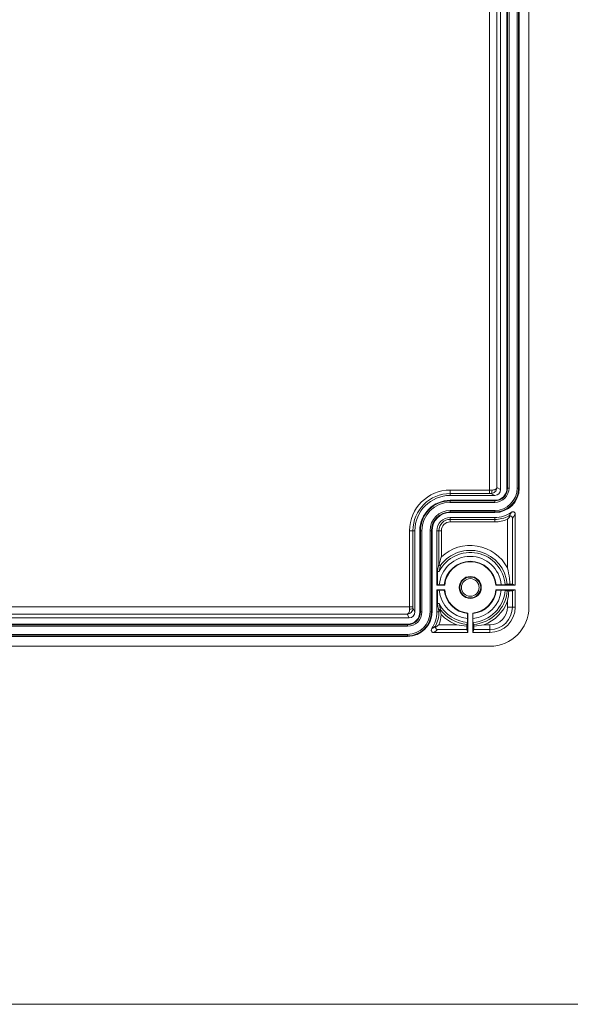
# Model space of a CAD drawing. Header units: millimetres. Extents: x 32 to 1714, y 32 to 1317.
# Tile 14 of 28: x 947 to 1059, y 48 to 248. Entities that reach past the tile are written whole.
import ezdxf

# ---------------------------------------------------------------- set-up
doc = ezdxf.new("R2010")
doc.units = ezdxf.units.MM
doc.header["$LTSCALE"] = 6.25
for name, color, linetype, lineweight in [('Sketch Geometry (ANSI)', 7, 'Continuous', 9), ('Visible (ANSI)', 7, 'Continuous', 9), ('Visible Narrow (ANSI)', 7, 'Continuous', 9)]:
    doc.layers.add(name, color=color, linetype=linetype, lineweight=lineweight)

# ---------------------------------------------------------------- blocks, each defined once
blk = doc.blocks.new('Borders Default Border')
at = {"layer": 'Sketch Geometry (ANSI)', "flags": 128}
blk.add_lwpolyline([(7.62, 7.62), (7.62, 208.28), (271.78, 208.28), (271.78, 7.62), (7.62, 7.62)], dxfattribs=at)

msp = doc.modelspace()

# ---------------------------------------------------------------- linework, layer by layer
at = {"layer": 'Visible (ANSI)'}
for p, q in [((1050.5348, 352.1031), (1050.5348, 128.6047)), ((1044.7479, 328.1511), (1044.7479, 152.5568)), ((1046.045, 152.8562), (1046.045, 327.8516)), ((1048.5393, 327.8516), (1048.5393, 152.8562)), ((1043.5506, 151.3596), (1034.4661, 151.3596)), ((1034.4661, 150.3619), (1043.5506, 150.3619)), ((1043.5506, 147.8675), (1034.4661, 147.8675)), ((1034.4661, 146.8697), (1043.5506, 146.8697)), ((1047.7411, 147.5242), (1047.7411, 133.0958)), ((1027.2823, 144.1758), (1027.2823, 127.6082)), ((1028.28, 127.6082), (1028.28, 144.1758)), ((1030.7744, 144.1758), (1030.7744, 127.6082)), ((1031.7721, 133.0958), (1031.7721, 144.1758)), ((1031.8766, 133.148), (1031.8766, 136.0349)), ((1031.7721, 133.0958), (1031.8766, 133.148)), ((1033.3475, 133.0958), (1031.7721, 133.0958)), ((1032.2541, 133.148), (1031.8766, 133.148)), ((1047.7411, 133.0958), (1043.7762, 133.0958)), ((1044.8696, 133.148), (1045.6815, 133.148)), ((1047.1532, 133.2918), (1047.7411, 133.0958)), ((1031.7721, 132.0981), (1033.3475, 132.0981)), ((1031.8766, 132.0458), (1031.7721, 132.0981)), ((1031.7721, 127.6082), (1031.7721, 132.0981)), ((1032.2541, 132.0458), (1031.8766, 132.0458)), ((1031.8766, 132.0458), (1031.8766, 129.159)), ((1043.7762, 132.0981), (1047.7411, 132.0981)), ((1045.6815, 132.0458), (1044.8696, 132.0458)), ((1047.7411, 132.0981), (1047.1532, 131.9021)), ((1047.7411, 132.0981), (1047.7411, 128.6071)), ((1038.063, 127.3825), (1038.063, 123.4176)), ((1039.0607, 123.4176), (1039.0607, 127.3825)), ((1026.0851, 126.4109), (912.1465, 126.4109)), ((912.3465, 125.1138), (1025.7856, 125.1138)), ((1038.0107, 126.2892), (1038.0107, 125.4772)), ((1039.113, 126.2892), (1039.113, 125.4772)), ((1025.7856, 122.6194), (912.3465, 122.6194)), ((1038.063, 123.4176), (1031.1177, 123.4176)), ((1038.063, 123.4176), (1037.867, 124.0056)), ((1039.2567, 124.0056), (1039.0607, 123.4176)), ((1042.5516, 123.4176), (1039.0607, 123.4176)), ((1042.554, 120.6239), (759.1906, 120.6239))]:
    msp.add_line(p, q, dxfattribs=at)
for radius in [2.2449, 2.1213, 1.7959]:
    msp.add_circle((1038.5618, 132.5969), radius, dxfattribs=at)
for centre, radius, start, end in [((1043.5506, 152.8562), 4.9887, 270, 0), ((1043.5506, 152.8562), 2.4944, 270, 0), ((1034.4661, 144.1758), 7.1838, 90, 180), ((1034.4661, 144.1758), 6.1861, 90, 180), ((1034.4661, 144.1758), 3.6917, 90, 180), ((1034.4661, 144.1758), 2.6939, 90, 180), ((1043.5506, 152.8562), 5.9865, 270, 304.696872), ((1038.5618, 132.5969), 7.141, 4.426298, 152.072816), ((1038.5618, 132.5969), 5.2382, 5.465024, 174.534976), ((1038.5618, 132.5969), 5.2382, 185.465024, 264.534976), ((1038.5618, 132.5969), 5.2382, 275.465024, 354.534976), ((1038.5618, 132.5969), 7.141, 274.426298, 355.573702), ((1038.5618, 132.5969), 7.141, 207.927184, 265.573702), ((1042.5516, 128.6071), 5.1895, 270, 0), ((1025.7856, 127.6082), 4.9887, 270, 0), ((1025.7856, 127.6082), 2.4944, 270, 0), ((1025.7856, 127.6082), 5.9865, 325.303128, 0)]:
    msp.add_arc(centre, radius, start, end, dxfattribs=at)
for centre, major_axis, ratio, start_param, end_param in [((1043.5504, 152.557), (1.0711, -0.5355), 0.99980964, 5.17608228, 6.74672631), ((1046.1555, 133.2917), (-0.9977, 0), 0.00436335, 3.15468256, 4.21851994), ((1046.1555, 131.9021), (0.9977, 0), 0.00436335, 4.98248652, 6.2700954), ((1042.5516, 128.6071), (5.6458, -5.6458), 0.99969546, 5.49793944, 7.06843118), ((1026.0849, 127.6084), (0.5355, -1.0711), 0.99980964, 5.81964431, 7.39028833), ((1037.867, 125.0032), (0, -0.9977), 0.00436335, 4.98248652, 6.2700954), ((1039.2566, 125.0032), (0, 0.9977), 0.00436335, 3.15468256, 4.44229144)]:
    msp.add_ellipse(centre, major_axis=major_axis, ratio=ratio, start_param=start_param, end_param=end_param, dxfattribs=at)
for points, knots in [([(1046.7345, 147.1966), (1046.6481, 147.0909), (1046.5558, 146.9742), (1046.3649, 146.7374), (1046.2622, 146.6119), (1046.1576, 146.4891), (1046.1566, 146.4879), (1046.1555, 146.4868)], [0.0016336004, 0.0016336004, 0.0016336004, 0.0016336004, 0.046561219, 0.046561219, 0.0940669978, 0.0940669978, 0.0945299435, 0.0945299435, 0.0945299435, 0.0945299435]), ([(1046.4234, 147.1566), (1046.4243, 147.157), (1046.4252, 147.1575), (1046.4839, 147.1859), (1046.5482, 147.2028), (1046.6541, 147.2075), (1046.694, 147.2047), (1046.7345, 147.1966)], [-0.1193716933, -0.1193716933, -0.1193716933, -0.1193716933, -0.1189402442, -0.1189402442, -0.0910640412, -0.0910640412, -0.0752557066, -0.0752557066, -0.0752557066, -0.0752557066]), ([(1046.7345, 147.1966), (1046.7461, 147.1947), (1046.7575, 147.1923), (1046.8377, 147.1729), (1046.9017, 147.1423), (1047.02, 147.0524), (1047.0669, 146.994), (1047.1335, 146.8655), (1047.1513, 146.7936), (1047.1532, 146.7212), (1047.1532, 146.7202), (1047.1532, 146.7192)], [-0.10881007, -0.10881007, -0.10881007, -0.10881007, -0.103763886, -0.103763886, -0.072706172, -0.072706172, -0.037752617, -0.037752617, 0, 0, 0.00054328, 0.00054328, 0.00054328, 0.00054328]), ([(1047.7411, 147.5242), (1047.7411, 147.5892), (1047.7284, 147.6535), (1047.6791, 147.7737), (1047.6429, 147.8284), (1047.5517, 147.9209), (1047.4975, 147.9577), (1047.378, 148.0086), (1047.3138, 148.0221), (1047.1973, 148.0237), (1047.146, 148.0163), (1047.0474, 147.9862), (1047.0007, 147.9636), (1046.9583, 147.9343)], [0, 0, 0, 0, 0.019537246, 0.019537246, 0.039068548, 0.039068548, 0.05859604, 0.05859604, 0.078124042, 0.078124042, 0.093623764, 0.093623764, 0.109124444, 0.109124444, 0.109124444, 0.109124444]), ([(1032.6672, 138.8175), (1032.6662, 138.8145), (1032.6652, 138.8115), (1032.4695, 138.2444), (1032.303, 137.6748), (1032.2171, 137.2584), (1032.2109, 137.2274), (1032.2049, 137.1949)], [-0.368179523, -0.368179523, -0.368179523, -0.368179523, -0.367097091, -0.367097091, -0.16253737, -0.16253737, -0.147852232, -0.147852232, -0.147852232, -0.147852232]), ([(1032.2049, 137.1949), (1032.1991, 137.2027), (1032.1941, 137.2106), (1032.1761, 137.2445), (1032.1691, 137.2722), (1032.1684, 137.3004), (1032.1684, 137.301), (1032.1684, 137.3017)], [-0.0212580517, -0.0212580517, -0.0212580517, -0.0212580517, -0.0161246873, -0.0161246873, 0, 0, 0.0003686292, 0.0003686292, 0.0003686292, 0.0003686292]), ([(1032.5228, 137.165), (1032.5224, 137.1645), (1032.522, 137.1641), (1032.5026, 137.1406), (1032.4773, 137.1221), (1032.4198, 137.1003), (1032.3879, 137.0957), (1032.3165, 137.1049), (1032.2804, 137.1203), (1032.2325, 137.1589), (1032.2172, 137.1759), (1032.2049, 137.1949)], [-0.0611220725, -0.0611220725, -0.0611220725, -0.0611220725, -0.0608500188, -0.0608500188, -0.0475567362, -0.0475567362, -0.0352821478, -0.0352821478, -0.0218335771, -0.0218335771, -0.0140203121, -0.0140203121, -0.0140203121, -0.0140203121]), ([(1046.6285, 133.2955), (1046.6123, 133.6703), (1046.5832, 134.0426), (1046.4596, 135.1426), (1046.3305, 135.8543), (1046.1583, 136.5579), (1046.1569, 136.5635), (1046.1555, 136.5691)], [-0.326041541, -0.326041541, -0.326041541, -0.326041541, -0.216080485, -0.216080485, 0, 0, 0.001721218, 0.001721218, 0.001721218, 0.001721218]), ([(1031.8766, 136.0349), (1031.8766, 136.0089), (1031.8817, 135.9831), (1031.9015, 135.9349), (1031.916, 135.913), (1031.9525, 135.876), (1031.9742, 135.8613), (1032.022, 135.841), (1032.0476, 135.8356), (1032.0995, 135.8349), (1032.1253, 135.8397), (1032.1714, 135.8579), (1032.1916, 135.8704), (1032.2268, 135.9018), (1032.2414, 135.9206), (1032.2525, 135.9414)], [0, 0, 0, 0, 0.0078270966, 0.0078270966, 0.0156474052, 0.0156474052, 0.0234590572, 0.0234590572, 0.0312651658, 0.0312651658, 0.0390720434, 0.0390720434, 0.0461636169, 0.0461636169, 0.0532572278, 0.0532572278, 0.0532572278, 0.0532572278]), ([(1033.2559, 133.1437), (1033.2549, 133.1443), (1033.226, 133.1449), (1033.1328, 133.1459), (1033.0504, 133.1464), (1032.8757, 133.1471), (1032.7522, 133.1475), (1032.5236, 133.1479), (1032.3779, 133.148), (1032.2541, 133.148)], [0.29762537, 0.29762537, 0.29762537, 0.29762537, 0.333722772, 0.333722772, 0.370780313, 0.370780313, 0.407938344, 0.407938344, 0.445159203, 0.445159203, 0.445159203, 0.445159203]), ([(1044.8696, 133.148), (1044.7458, 133.148), (1044.6001, 133.1479), (1044.3714, 133.1475), (1044.248, 133.1471), (1044.0733, 133.1464), (1043.9909, 133.1459), (1043.8976, 133.1449), (1043.8688, 133.1443), (1043.8678, 133.1437)], [0.741881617, 0.741881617, 0.741881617, 0.741881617, 0.779102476, 0.779102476, 0.816260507, 0.816260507, 0.853318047, 0.853318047, 0.88941545, 0.88941545, 0.88941545, 0.88941545]), ([(1046.6285, 133.2955), (1046.5426, 133.2953), (1046.4592, 133.2951), (1046.3074, 133.2944), (1046.2251, 133.2939), (1046.1324, 133.2929), (1046.1036, 133.2923), (1046.1021, 133.2918)], [0.195245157, 0.195245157, 0.195245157, 0.195245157, 0.22266522, 0.22266522, 0.259714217, 0.259714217, 0.295390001, 0.295390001, 0.295390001, 0.295390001]), ([(1032.2541, 132.0458), (1032.3779, 132.0458), (1032.5236, 132.0459), (1032.7522, 132.0463), (1032.8757, 132.0467), (1033.0504, 132.0475), (1033.1328, 132.048), (1033.226, 132.049), (1033.2549, 132.0496), (1033.2559, 132.0501)], [0.148361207, 0.148361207, 0.148361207, 0.148361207, 0.185582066, 0.185582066, 0.222740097, 0.222740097, 0.259797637, 0.259797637, 0.29589504, 0.29589504, 0.29589504, 0.29589504]), ([(1043.8678, 132.0501), (1043.8688, 132.0496), (1043.8976, 132.049), (1043.9909, 132.048), (1044.0733, 132.0475), (1044.248, 132.0467), (1044.3714, 132.0463), (1044.6001, 132.0459), (1044.7458, 132.0458), (1044.8696, 132.0458)], [0.29762537, 0.29762537, 0.29762537, 0.29762537, 0.333722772, 0.333722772, 0.370780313, 0.370780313, 0.407938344, 0.407938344, 0.445159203, 0.445159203, 0.445159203, 0.445159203]), ([(1046.1083, 131.8999), (1046.1091, 131.8997), (1046.1235, 131.8994), (1046.1699, 131.8989), (1046.211, 131.8986), (1046.2983, 131.8982), (1046.36, 131.8981), (1046.4186, 131.898), (1046.4202, 131.898), (1046.4218, 131.8979)], [0.1490248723, 0.1490248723, 0.1490248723, 0.1490248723, 0.1668619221, 0.1668619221, 0.1853857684, 0.1853857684, 0.2039550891, 0.2039550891, 0.2044607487, 0.2044607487, 0.2044607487, 0.2044607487]), ([(1046.4218, 131.8979), (1046.3828, 131.1579), (1046.2854, 130.4734), (1046.1569, 129.8502), (1046.1562, 129.8469), (1046.1555, 129.8436)], [0.000415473, 0.000415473, 0.000415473, 0.000415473, 0.223325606, 0.223325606, 0.224518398, 0.224518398, 0.224518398, 0.224518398]), ([(1032.2525, 129.2525), (1032.2403, 129.2754), (1032.2237, 129.2958), (1032.1837, 129.3291), (1032.1607, 129.3417), (1032.1111, 129.3573), (1032.085, 129.3601), (1032.0333, 129.3557), (1032.0081, 129.3485), (1031.9619, 129.3247), (1031.9413, 129.3085), (1031.9092, 129.2708), (1031.8971, 129.2503), (1031.8808, 129.206), (1031.8766, 129.1826), (1031.8766, 129.159)], [0, 0, 0, 0, 0.0078258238, 0.0078258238, 0.0156439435, 0.0156439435, 0.0234537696, 0.0234537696, 0.0312594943, 0.0312594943, 0.0390676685, 0.0390676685, 0.0461614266, 0.0461614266, 0.0532571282, 0.0532571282, 0.0532571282, 0.0532571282]), ([(1032.169, 127.8896), (1032.1691, 127.8932), (1032.1692, 127.8966), (1032.1696, 127.9033), (1032.1699, 127.9067), (1032.171, 127.9168), (1032.1722, 127.9236), (1032.1762, 127.9411), (1032.1803, 127.9538), (1032.196, 127.9869), (1032.2112, 128.0098), (1032.2543, 128.0466), (1032.2766, 128.0593), (1032.301, 128.0675)], [-0.069179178, -0.069179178, -0.069179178, -0.069179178, -0.0674355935, -0.0674355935, -0.065503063, -0.065503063, -0.0611526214, -0.0611526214, -0.0525511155, -0.0525511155, -0.039612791, -0.039612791, -0.0292013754, -0.0292013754, -0.0292013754, -0.0292013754]), ([(1032.301, 128.0675), (1032.3242, 128.0771), (1032.3487, 128.0822), (1032.4045, 128.0837), (1032.4333, 128.0772), (1032.4852, 128.0538), (1032.5081, 128.0359), (1032.526, 128.0138), (1032.5264, 128.0133), (1032.5268, 128.0128)], [-0.0435389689, -0.0435389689, -0.0435389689, -0.0435389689, -0.031611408, -0.031611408, -0.0164133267, -0.0164133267, 0, 0, 0.0003676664, 0.0003676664, 0.0003676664, 0.0003676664]), ([(1032.648, 127.0949), (1032.6474, 127.0966), (1032.6468, 127.0984), (1032.5256, 127.444), (1032.4, 127.795), (1032.301, 128.0675)], [-0.000553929, -0.000553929, -0.000553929, -0.000553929, 0, 0, 0.109594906, 0.109594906, 0.109594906, 0.109594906]), ([(1038.015, 127.291), (1038.0145, 127.29), (1038.0139, 127.2611), (1038.0129, 127.1679), (1038.0124, 127.0855), (1038.0116, 126.9107), (1038.0113, 126.7873), (1038.0108, 126.5587), (1038.0107, 126.413), (1038.0107, 126.2892)], [0.29762537, 0.29762537, 0.29762537, 0.29762537, 0.333722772, 0.333722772, 0.370780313, 0.370780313, 0.407938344, 0.407938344, 0.445159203, 0.445159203, 0.445159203, 0.445159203]), ([(1039.113, 126.2892), (1039.113, 126.413), (1039.1128, 126.5587), (1039.1124, 126.7873), (1039.1121, 126.9107), (1039.1113, 127.0855), (1039.1108, 127.1679), (1039.1098, 127.2611), (1039.1092, 127.29), (1039.1086, 127.291)], [0.741881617, 0.741881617, 0.741881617, 0.741881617, 0.779102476, 0.779102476, 0.816260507, 0.816260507, 0.853318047, 0.853318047, 0.88941545, 0.88941545, 0.88941545, 0.88941545]), ([(1031.4452, 124.4243), (1031.439, 124.4555), (1031.4359, 124.4863), (1031.4349, 124.5936), (1031.4523, 124.6674), (1031.4844, 124.7336), (1031.4849, 124.7345), (1031.4853, 124.7354)], [-0.0440470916, -0.0440470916, -0.0440470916, -0.0440470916, -0.0317525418, -0.0317525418, 0, 0, 0.0004350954, 0.0004350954, 0.0004350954, 0.0004350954]), ([(1032.1551, 125.0032), (1032.1539, 125.0022), (1032.1527, 125.0011), (1032.0304, 124.897), (1031.9056, 124.7947), (1031.6687, 124.6039), (1031.5515, 124.5111), (1031.4452, 124.4243)], [-0.0004849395, -0.0004849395, -0.0004849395, -0.0004849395, 0, 0, 0.0478042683, 0.0478042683, 0.0934611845, 0.0934611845, 0.0934611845, 0.0934611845]), ([(1037.8629, 124.737), (1037.1229, 124.7759), (1036.4384, 124.8733), (1035.8153, 125.0018), (1035.8119, 125.0025), (1035.8085, 125.0032)], [0.000415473, 0.000415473, 0.000415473, 0.000415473, 0.223300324, 0.223300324, 0.224519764, 0.224519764, 0.224519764, 0.224519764]), ([(1037.8648, 125.0504), (1037.8646, 125.0497), (1037.8643, 125.0352), (1037.8638, 124.9889), (1037.8635, 124.9478), (1037.8631, 124.8604), (1037.863, 124.7988), (1037.8629, 124.7401), (1037.8629, 124.7386), (1037.8629, 124.737)], [0.1490248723, 0.1490248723, 0.1490248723, 0.1490248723, 0.1668619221, 0.1668619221, 0.1853857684, 0.1853857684, 0.2039550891, 0.2039550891, 0.2044607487, 0.2044607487, 0.2044607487, 0.2044607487]), ([(1039.2608, 124.737), (1039.2608, 124.7386), (1039.2608, 124.7401), (1039.2607, 124.7988), (1039.2605, 124.8604), (1039.2601, 124.9478), (1039.2599, 124.9889), (1039.2594, 125.0352), (1039.2591, 125.0497), (1039.2588, 125.0504)], [0.0922894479, 0.0922894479, 0.0922894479, 0.0922894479, 0.0927951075, 0.0927951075, 0.1113644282, 0.1113644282, 0.1298882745, 0.1298882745, 0.1477253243, 0.1477253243, 0.1477253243, 0.1477253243]), ([(1041.3152, 125.0032), (1041.3119, 125.0025), (1041.3085, 125.0018), (1040.6854, 124.8734), (1040.0009, 124.7759), (1039.2608, 124.737)], [-0.001018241, -0.001018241, -0.001018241, -0.001018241, 0, 0, 0.190289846, 0.190289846, 0.190289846, 0.190289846]), ([(1030.7076, 124.2005), (1030.6706, 124.147), (1030.6444, 124.0869), (1030.6165, 123.9599), (1030.6151, 123.8944), (1030.6375, 123.7664), (1030.6611, 123.7052), (1030.7304, 123.5954), (1030.7755, 123.5477), (1030.8704, 123.4802), (1030.9167, 123.457), (1031.0149, 123.4256), (1031.0662, 123.4176), (1031.1177, 123.4176)], [0, 0, 0, 0, 0.019540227, 0.019540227, 0.039074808, 0.039074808, 0.058604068, 0.058604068, 0.078131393, 0.078131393, 0.09362747, 0.09362747, 0.109124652, 0.109124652, 0.109124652, 0.109124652]), ([(1031.9227, 124.0056), (1031.9217, 124.0056), (1031.9206, 124.0056), (1031.8571, 124.0072), (1031.7942, 124.0211), (1031.6788, 124.0728), (1031.6251, 124.1095), (1031.528, 124.2114), (1031.4893, 124.2749), (1031.4568, 124.3703), (1031.45, 124.3967), (1031.4452, 124.4243)], [-0.1309578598, -0.1309578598, -0.1309578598, -0.1309578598, -0.1304917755, -0.1304917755, -0.1021157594, -0.1021157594, -0.0753982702, -0.0753982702, -0.0465223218, -0.0465223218, -0.0362521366, -0.0362521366, -0.0362521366, -0.0362521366])]:
    msp.add_open_spline(points, degree=3, knots=knots, dxfattribs=at)
for points, weights in [([(1033.3475, 133.0958), (1033.302, 133.1196), (1033.2559, 133.1437)], [4.65100610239, 4.62780924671, 4.6044413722]), ([(1043.8678, 133.1437), (1043.8217, 133.1196), (1043.7762, 133.0958)], [4.6044413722, 4.62780924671, 4.65100610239]), ([(1045.6815, 133.148), (1045.8862, 133.2178), (1046.1021, 133.2918)], [1, 1.00039589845, 1.00002233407]), ([(1033.2559, 132.0501), (1033.302, 132.0743), (1033.3475, 132.0981)], [4.6044413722, 4.62780924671, 4.65100610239]), ([(1043.7762, 132.0981), (1043.8217, 132.0743), (1043.8678, 132.0501)], [4.65100610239, 4.62780924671, 4.6044413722]), ([(1046.1083, 131.8999), (1045.8891, 131.975), (1045.6815, 132.0458)], [1.0000113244, 1.00040164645, 1]), ([(1038.063, 127.3825), (1038.0392, 127.3371), (1038.015, 127.291)], [4.65100610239, 4.62780924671, 4.6044413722]), ([(1039.1086, 127.291), (1039.0845, 127.3371), (1039.0607, 127.3825)], [4.6044413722, 4.62780924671, 4.65100610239]), ([(1037.8648, 125.0504), (1037.9399, 125.2696), (1038.0107, 125.4772)], [1.0000113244, 1.00040164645, 1]), ([(1039.113, 125.4772), (1039.1838, 125.2696), (1039.2588, 125.0504)], [1, 1.00040164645, 1.0000113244])]:
    msp.add_rational_spline(points, weights, degree=2, dxfattribs=at)
msp.add_open_spline([(1032.1684, 127.6082), (1032.1686, 127.6987), (1032.1688, 127.793), (1032.169, 127.8896)], degree=3, dxfattribs=at)
at = {"layer": 'Visible Narrow (ANSI)'}
for p, q in [((1042.476, 328.2553), (1042.476, 152.4525)), ((1043.9724, 152.9445), (1043.9724, 327.7634)), ((1046.1631, 327.8516), (1046.1631, 152.8562)), ((1046.4622, 152.8562), (1046.4622, 327.8516)), ((1048.1221, 327.8516), (1048.1221, 152.8562)), ((1048.4211, 152.8562), (1048.4211, 327.8516)), ((1044.7479, 152.5568), (1043.9724, 152.9445)), ((1046.045, 152.8562), (1046.1631, 152.8562)), ((1046.4622, 152.8562), (1046.1631, 152.8562)), ((1048.1221, 152.8562), (1048.4211, 152.8562)), ((1048.5393, 152.8562), (1048.4211, 152.8562)), ((1042.476, 152.4525), (1034.4661, 152.4525)), ((1034.4661, 151.7541), (1034.4661, 152.4525)), ((1034.4661, 151.7541), (1042.476, 151.7541)), ((1034.4661, 151.3596), (1034.4661, 151.7541)), ((1042.476, 151.7541), (1042.476, 152.4525)), ((1042.7625, 151.7536), (1043.5506, 151.3596)), ((1034.4661, 150.3619), (1034.4661, 150.2437)), ((1043.5506, 150.2437), (1034.4661, 150.2437)), ((1034.4661, 149.9446), (1034.4661, 150.2437)), ((1034.4661, 149.9446), (1043.5506, 149.9446)), ((1043.5506, 150.3619), (1043.5506, 150.2437)), ((1043.5506, 149.9446), (1043.5506, 150.2437)), ((1034.4661, 148.2847), (1034.4661, 147.9857)), ((1043.5506, 148.2847), (1034.4661, 148.2847)), ((1034.4661, 147.9857), (1043.5506, 147.9857)), ((1034.4661, 147.8675), (1034.4661, 147.9857)), ((1034.4661, 146.8697), (1034.4661, 146.4735)), ((1043.5506, 148.2847), (1043.5506, 147.9857)), ((1043.5506, 147.8675), (1043.5506, 147.9857)), ((1043.5506, 146.8697), (1043.5506, 146.4735)), ((1047.1532, 133.2918), (1047.1532, 146.7192)), ((1034.4661, 146.4735), (1034.4661, 145.9747)), ((1043.5506, 146.4735), (1034.4661, 146.4735)), ((1034.4661, 145.9747), (1043.5506, 145.9747)), ((1043.5506, 146.4735), (1043.5506, 145.9747)), ((1046.1555, 146.4868), (1046.1555, 136.5691)), ((1026.1894, 144.1758), (1026.1894, 128.6827)), ((1026.8878, 144.1758), (1026.1894, 144.1758)), ((1026.8878, 128.6827), (1026.8878, 144.1758)), ((1027.2823, 144.1758), (1026.8878, 144.1758)), ((1028.28, 144.1758), (1028.3982, 144.1758)), ((1028.3982, 144.1758), (1028.3982, 127.6082)), ((1028.6972, 144.1758), (1028.3982, 144.1758)), ((1028.6972, 127.6082), (1028.6972, 144.1758)), ((1030.3572, 144.1758), (1030.6562, 144.1758)), ((1030.3572, 144.1758), (1030.3572, 127.6082)), ((1030.6562, 127.6082), (1030.6562, 144.1758)), ((1030.7744, 144.1758), (1030.6562, 144.1758)), ((1031.7721, 144.1758), (1032.1684, 144.1758)), ((1032.1684, 144.1758), (1032.6672, 144.1758)), ((1032.1684, 144.1758), (1032.1684, 137.3017)), ((1032.6672, 138.8175), (1032.6672, 144.1758)), ((1047.1532, 128.6071), (1047.1532, 131.9021)), ((1026.1894, 128.6827), (911.208, 128.6827)), ((1026.8878, 128.6827), (1026.1894, 128.6827)), ((1046.1555, 129.8436), (1046.1555, 128.6071)), ((1047.1532, 128.6071), (1046.1555, 128.6071)), ((1047.7411, 128.6071), (1047.1532, 128.6071)), ((912.9219, 127.1863), (1025.6974, 127.1863)), ((1025.6974, 127.1863), (1026.0851, 126.4109)), ((1027.2823, 127.6082), (1026.8882, 128.3963)), ((1028.28, 127.6082), (1028.3982, 127.6082)), ((1028.6972, 127.6082), (1028.3982, 127.6082)), ((1030.3572, 127.6082), (1030.6562, 127.6082)), ((1030.7744, 127.6082), (1030.6562, 127.6082)), ((1031.7721, 127.6082), (1032.1684, 127.6082)), ((1025.7856, 124.9956), (912.3465, 124.9956)), ((912.3465, 124.6966), (1025.7856, 124.6966)), ((1025.7856, 125.1138), (1025.7856, 124.9956)), ((1025.7856, 124.6966), (1025.7856, 124.9956)), ((1035.8085, 125.0032), (1032.1551, 125.0032)), ((1042.5516, 125.0032), (1041.3152, 125.0032)), ((1042.5516, 124.0056), (1042.5516, 125.0032)), ((1025.7856, 123.0367), (912.3465, 123.0367)), ((912.3465, 122.7376), (1025.7856, 122.7376)), ((1025.7856, 123.0367), (1025.7856, 122.7376)), ((1025.7856, 122.6194), (1025.7856, 122.7376)), ((1031.9227, 124.0056), (1037.867, 124.0056)), ((1039.2567, 124.0056), (1042.5516, 124.0056)), ((1042.5516, 123.4176), (1042.5516, 124.0056))]:
    msp.add_line(p, q, dxfattribs=at)
for centre, radius, start, end in [((1043.5506, 152.8562), 2.6126, 270, 0), ((1043.5506, 152.8562), 4.8706, 270, 0), ((1043.5506, 152.8562), 2.9116, 270, 0), ((1043.5506, 152.8562), 4.5715, 270, 0), ((1034.4661, 144.1758), 8.2767, 90, 180), ((1034.4661, 144.1758), 7.5783, 90, 180), ((1034.4661, 144.1758), 6.0679, 90, 180), ((1034.4661, 144.1758), 5.7688, 90, 180), ((1034.4661, 144.1758), 4.1089, 90, 180), ((1034.4661, 144.1758), 3.8099, 90, 180), ((1043.5506, 152.8562), 6.3827, 270, 296.749622), ((1034.4661, 144.1758), 2.2977, 90, 180), ((1034.4661, 144.1758), 1.7989, 90, 180), ((1043.5506, 152.8562), 6.8816, 270, 292.243339), ((1038.5618, 132.5969), 8.5698, 27.613234, 133.458773), ((1038.5618, 132.5969), 6.3318, 4.993356, 175.006644), ((1038.5618, 132.5969), 7.5722, 5.265003, 142.895392), ((1038.5618, 132.5969), 5.334, 5.883824, 174.116176), ((1038.5618, 132.5969), 6.3318, 184.993356, 265.006644), ((1038.5618, 132.5969), 5.334, 185.883824, 264.116176), ((1038.5618, 132.5969), 5.334, 275.883824, 354.116176), ((1038.5618, 132.5969), 6.3318, 274.993356, 355.006644), ((1038.5618, 132.5969), 7.5786, 275.276823, 354.723177), ((1038.5618, 132.5969), 8.0775, 289.929728, 340.070272), ((1042.5516, 128.6071), 3.6039, 270, 0), ((1042.5516, 128.6071), 4.6016, 270, 0), ((1025.7856, 127.6082), 2.6126, 270, 0), ((1025.7856, 127.6082), 4.8706, 270, 0), ((1025.7856, 127.6082), 2.9116, 270, 0), ((1025.7856, 127.6082), 4.5715, 270, 0), ((1025.7856, 127.6082), 6.3827, 333.250378, 0), ((1025.7856, 127.6082), 6.8816, 337.756661, 355.722402), ((1038.5618, 132.5969), 7.5786, 217.219684, 264.723177), ((1038.5618, 132.5969), 8.0775, 222.934347, 250.070272)]:
    msp.add_arc(centre, radius, start, end, dxfattribs=at)
for centre, major_axis, ratio, start_param, end_param in [((1042.476, 152.4455), (-1.4966, 0), 0.00465433, 4.34534282, 4.71238898), ((1042.476, 151.7471), (0.7982, 0), 0.00872687, 1.20375016, 1.57079633), ((1042.7625, 152.452), (-0.0023, -0.6984), 0.35885816, 0.00934941, 1.57200037), ((1026.1963, 128.6827), (0, -1.4966), 0.00465433, 4.71238898, 5.07943514), ((1026.8947, 128.6827), (0, 0.7982), 0.00872687, 1.57079633, 1.93784249), ((1026.1898, 128.3963), (0.6984, 0.0023), 0.35885816, 4.71118494, 6.2738359)]:
    msp.add_ellipse(centre, major_axis=major_axis, ratio=ratio, start_param=start_param, end_param=end_param, dxfattribs=at)
for points, knots in [([(1042.7625, 151.7536), (1042.8341, 151.7535), (1042.9044, 151.7599), (1043.0799, 151.7905), (1043.1794, 151.8229), (1043.3842, 151.917), (1043.4845, 151.9849), (1043.7001, 152.1766), (1043.7974, 152.3142), (1043.935, 152.6134), (1043.9709, 152.7797), (1043.9724, 152.9445)], [0, 0, 0, 0, 0.009650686, 0.009650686, 0.025091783, 0.025091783, 0.044664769, 0.044664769, 0.075129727, 0.075129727, 0.108427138, 0.108427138, 0.108427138, 0.108427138]), ([(1043.9724, 152.9445), (1043.9696, 152.8763), (1043.9399, 152.8074), (1043.8293, 152.6836), (1043.7518, 152.6266), (1043.5812, 152.5473), (1043.502, 152.5193), (1043.3406, 152.4804), (1043.2623, 152.4671), (1043.1245, 152.4545), (1043.0693, 152.4519), (1043.0131, 152.452)], [-0.108427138, -0.108427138, -0.108427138, -0.108427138, -0.075129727, -0.075129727, -0.044664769, -0.044664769, -0.025091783, -0.025091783, -0.009650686, -0.009650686, 0, 0, 0, 0]), ([(1046.9583, 147.9343), (1046.9145, 147.8643), (1046.8707, 147.7959), (1046.7808, 147.6593), (1046.7349, 147.5912), (1046.6888, 147.5245), (1046.6482, 147.4656), (1046.6074, 147.4079), (1046.519, 147.2849), (1046.4712, 147.2201), (1046.4234, 147.1566)], [0.05001398, 0.05001398, 0.05001398, 0.05001398, 1.1752893, 1.1752893, 2.35057861, 2.35057861, 2.35057861, 3.38847382, 3.38847382, 4.60157172, 4.60157172, 4.60157172, 4.60157172]), ([(1047.1532, 146.7192), (1047.2039, 146.7826), (1047.2545, 146.8474), (1047.3503, 146.9728), (1047.3955, 147.033), (1047.4407, 147.0946), (1047.4919, 147.1643), (1047.543, 147.2356), (1047.6432, 147.3788), (1047.6921, 147.4505), (1047.7411, 147.5242)], [-4.55221535, -4.55221535, -4.55221535, -4.55221535, -3.38847382, -3.38847382, -2.35057861, -2.35057861, -2.35057861, -1.1752893, -1.1752893, -0.04979577, -0.04979577, -0.04979577, -0.04979577]), ([(1032.1684, 137.3017), (1032.1367, 137.1815), (1032.105, 137.0571), (1032.0397, 136.7894), (1032.006, 136.6455), (1031.9724, 136.4932), (1031.9444, 136.3667), (1031.9164, 136.2345), (1031.8845, 136.0747), (1031.8806, 136.0549), (1031.8766, 136.0349)], [0.06951701, 0.06951701, 0.06951701, 0.06951701, 1.16101717, 1.16101717, 2.32203434, 2.32203434, 2.32203434, 3.28691193, 3.28691193, 3.4225039, 3.4225039, 3.4225039, 3.4225039]), ([(1032.2525, 135.9414), (1032.2561, 135.961), (1032.2598, 135.9803), (1032.2897, 136.1364), (1032.316, 136.2656), (1032.3423, 136.3893), (1032.3739, 136.5382), (1032.4056, 136.6791), (1032.4657, 136.9355), (1032.4942, 137.0521), (1032.5228, 137.165)], [-3.42259125, -3.42259125, -3.42259125, -3.42259125, -3.28691193, -3.28691193, -2.32203434, -2.32203434, -2.32203434, -1.16101717, -1.16101717, -0.1187606, -0.1187606, -0.1187606, -0.1187606]), ([(1031.8766, 129.159), (1031.8807, 129.1381), (1031.8848, 129.1173), (1031.9168, 128.9577), (1031.9446, 128.8264), (1031.9724, 128.7006), (1032.006, 128.5484), (1032.0397, 128.4044), (1032.1053, 128.1358), (1032.1372, 128.0106), (1032.169, 127.8896)], [1.22156483, 1.22156483, 1.22156483, 1.22156483, 1.36324976, 1.36324976, 2.3220343, 2.3220343, 2.3220343, 3.48305145, 3.48305145, 4.58240845, 4.58240845, 4.58240845, 4.58240845]), ([(1032.5268, 128.0128), (1032.4969, 128.1307), (1032.4671, 128.2526), (1032.4056, 128.5147), (1032.3739, 128.6556), (1032.3423, 128.8045), (1032.3162, 128.9275), (1032.2901, 129.0558), (1032.2602, 129.2118), (1032.2563, 129.232), (1032.2525, 129.2525)], [-4.57468256, -4.57468256, -4.57468256, -4.57468256, -3.48305145, -3.48305145, -2.3220343, -2.3220343, -2.3220343, -1.36324976, -1.36324976, -1.22147748, -1.22147748, -1.22147748, -1.22147748]), ([(1025.6974, 127.1863), (1025.9057, 127.1883), (1026.1156, 127.2442), (1026.441, 127.442), (1026.5655, 127.5527), (1026.7467, 127.8106), (1026.8114, 127.9425), (1026.8746, 128.1888), (1026.8884, 128.2911), (1026.8882, 128.3963)], [-0.000506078, -0.000506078, -0.000506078, -0.000506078, 0.041598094, 0.041598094, 0.071074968, 0.071074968, 0.093749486, 0.093749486, 0.10792106, 0.10792106, 0.10792106, 0.10792106]), ([(1026.1898, 128.1457), (1026.19, 128.0632), (1026.1843, 127.9828), (1026.1583, 127.7892), (1026.1316, 127.6852), (1026.0567, 127.4816), (1026.0052, 127.3937), (1025.8705, 127.2357), (1025.7837, 127.1899), (1025.6974, 127.1863)], [-0.10792106, -0.10792106, -0.10792106, -0.10792106, -0.093749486, -0.093749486, -0.071074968, -0.071074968, -0.041598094, -0.041598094, 0.000506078, 0.000506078, 0.000506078, 0.000506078]), ([(1031.4853, 124.7354), (1031.429, 124.693), (1031.3716, 124.6506), (1031.2493, 124.5621), (1031.1841, 124.516), (1031.1174, 124.4699), (1031.0507, 124.4239), (1030.9826, 124.3779), (1030.846, 124.2881), (1030.7776, 124.2442), (1030.7076, 124.2005)], [-4.60157172, -4.60157172, -4.60157172, -4.60157172, -3.52586791, -3.52586791, -2.35057861, -2.35057861, -2.35057861, -1.1752893, -1.1752893, -0.05001398, -0.05001398, -0.05001398, -0.05001398]), ([(1031.1177, 123.4176), (1031.1913, 123.4666), (1031.2631, 123.5156), (1031.4063, 123.6157), (1031.4776, 123.6669), (1031.5473, 123.7181), (1031.617, 123.7692), (1031.685, 123.8204), (1031.8097, 123.9162), (1031.8667, 123.9609), (1031.9227, 124.0056)], [0.04979577, 0.04979577, 0.04979577, 0.04979577, 1.1752893, 1.1752893, 2.35057861, 2.35057861, 2.35057861, 3.52586791, 3.52586791, 4.55221535, 4.55221535, 4.55221535, 4.55221535])]:
    msp.add_open_spline(points, degree=3, knots=knots, dxfattribs=at)

# ---------------------------------------------------------------- block references
at = {"xscale": 6.25, "yscale": 6.25, "zscale": 6.25}
msp.add_blockref('Borders Default Border', (0, 0), dxfattribs=at)

doc.saveas('drawing.dxf')
